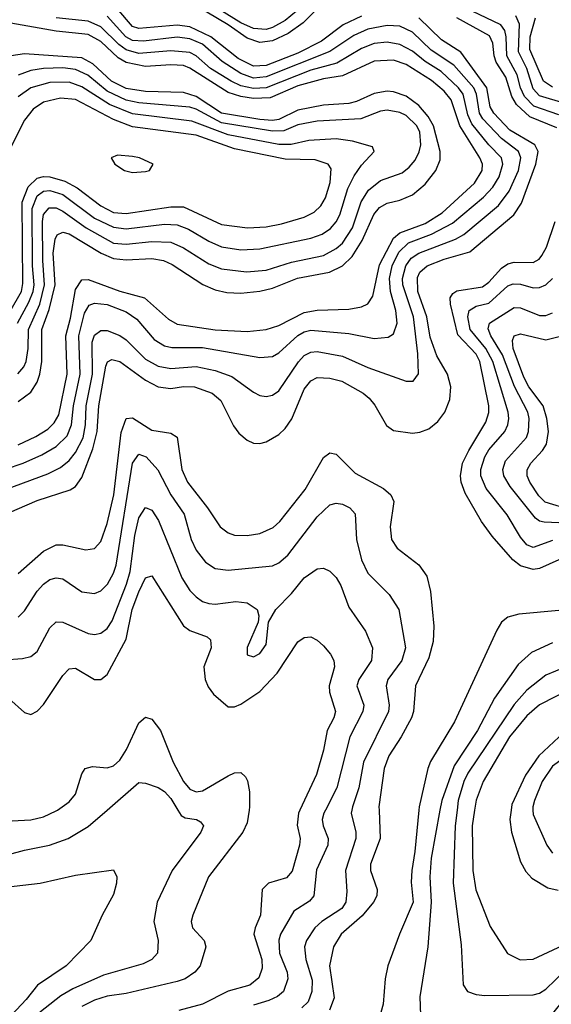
# Model space of a CAD drawing. Header units: inches. Extents: x 1308407 to 1441228, y 959628 to 1036311.
# Tile 234 of 256: x 1341235 to 1342907, y 999389 to 1002484. Entities that reach past the tile are written whole.
import ezdxf

# ---------------------------------------------------------------- set-up
doc = ezdxf.new("R2010")
doc.units = ezdxf.units.IN
doc.header["$MEASUREMENT"] = 0
doc.layers.add('B3040', color=7, linetype='Continuous')
doc.layers.add('B3949', color=7, linetype='Continuous')

msp = doc.modelspace()

# ---------------------------------------------------------------- linework, layer by layer
at = {"layer": 'B3040', "color": 5}
for points, elevation in [([(1342105.5, 1002510), (1342070, 1002481.2), (1342030, 1002458.9), (1342010, 1002453.4), (1341970, 1002455.8), (1341930, 1002473.6), (1341790, 1002561.7)], 3260), ([(1342310, 1002494.8), (1342252.4, 1002467.6), (1342183.6, 1002416.4), (1342110, 1002378.7), (1342010, 1002339.4), (1341970, 1002337.7), (1341921.9, 1002361.9), (1341836.3, 1002430), (1341770, 1002461.5), (1341730, 1002466.9), (1341610, 1002456.1), (1341590, 1002462.4), (1341539.9, 1002519.9)], 3320), ([(1342197, 1002543), (1342126.3, 1002473.7), (1342079.4, 1002440.6), (1342030, 1002417.1), (1341990, 1002411.8), (1341950, 1002425.6), (1341890, 1002467.2), (1341790, 1002527.1)], 3280), ([(1341170, 1000921.5), (1341290, 1000973), (1341394.1, 1001005.9), (1341410, 1001016.8), (1341430, 1001044.8), (1341465, 1001135), (1341478.6, 1001190), (1341483.6, 1001270), (1341505.6, 1001394.4), (1341511.4, 1001408.6), (1341524.3, 1001415.7), (1341550, 1001409.3), (1341630, 1001350.4), (1341670, 1001329.7), (1341710, 1001324.8), (1341750, 1001330.7), (1341784.9, 1001330), (1341840.5, 1001310), (1341867.4, 1001287.4), (1341907.2, 1001207.2), (1341924.1, 1001184.1), (1341950, 1001161.8), (1341970, 1001153.2), (1341990, 1001151.6), (1342010, 1001156.6), (1342050, 1001179.8), (1342070, 1001198.8), (1342090.7, 1001229.3), (1342130, 1001322.6), (1342150, 1001348.9), (1342170, 1001358.9), (1342210, 1001356.9), (1342247.9, 1001347.9), (1342314.8, 1001310), (1342334.4, 1001294.4), (1342352.1, 1001272.1), (1342388.2, 1001208.2), (1342410, 1001193), (1342470, 1001184.7), (1342493, 1001187), (1342521.7, 1001198.3), (1342550, 1001220.9), (1342571.8, 1001250), (1342587.7, 1001290), (1342590.3, 1001330), (1342579.9, 1001370), (1342547.2, 1001427.2), (1342525.6, 1001485.6), (1342514.8, 1001550), (1342487.2, 1001630), (1342486.4, 1001673.6), (1342493.6, 1001690), (1342515.8, 1001710), (1342570, 1001731), (1342650, 1001753.7), (1342789.3, 1001870.7), (1342813.3, 1001906.7), (1342858.5, 1002030), (1342865.2, 1002070), (1342855.3, 1002090), (1342776.4, 1002136.4), (1342725.7, 1002190), (1342714.9, 1002210), (1342703.9, 1002270), (1342622.1, 1002382.1), (1342560.9, 1002420.9), (1342490, 1002489.1)], 3320), ([(1341190, 1001006.9), (1341323.5, 1001056.5), (1341363.6, 1001076.4), (1341390, 1001098.5), (1341410, 1001123.3), (1341434.3, 1001170), (1341441.7, 1001210), (1341443.9, 1001270), (1341463.6, 1001370), (1341463.2, 1001470), (1341470, 1001492.1), (1341490, 1001507.1), (1341510, 1001506.8), (1341550, 1001491.1), (1341570, 1001477.2), (1341630, 1001416.6), (1341670, 1001395.3), (1341710, 1001387.6), (1341790, 1001393.5), (1341850, 1001381.1), (1341902.4, 1001362.4), (1341970, 1001313.6), (1341990, 1001303), (1342010, 1001299.1), (1342030, 1001303.7), (1342050, 1001317.7), (1342111.7, 1001408.3), (1342130, 1001427.9), (1342150, 1001439.1), (1342170, 1001440.6), (1342250, 1001426.2), (1342330, 1001391), (1342450, 1001348), (1342472.4, 1001347.6), (1342488.9, 1001371.1), (1342486.8, 1001433.2), (1342473.1, 1001550), (1342439.6, 1001650), (1342439.1, 1001670), (1342449.3, 1001710), (1342466, 1001734), (1342489.9, 1001750), (1342605.5, 1001794.5), (1342631.3, 1001808.7), (1342740.6, 1001899.4), (1342774.7, 1001945.3), (1342803.6, 1002010), (1342810.8, 1002050), (1342803.7, 1002070), (1342749.6, 1002110), (1342691.8, 1002171.8), (1342681.1, 1002190), (1342671.9, 1002250), (1342662.9, 1002270), (1342600.3, 1002340.3), (1342528.4, 1002388.4), (1342470, 1002444.9), (1342430, 1002463.4), (1342390, 1002465.6), (1342330, 1002453.8), (1342285.9, 1002434.1), (1342210, 1002383.9), (1342010, 1002304.2), (1341970, 1002300.2), (1341930, 1002314.3), (1341872.1, 1002352.1), (1341810, 1002406.3), (1341770, 1002423.8), (1341730, 1002428.3), (1341623.8, 1002416.2), (1341590, 1002418.6), (1341568.3, 1002430), (1341510, 1002495)], 3340), ([(1341190, 1001071.3), (1341245.7, 1001090), (1341304, 1001116), (1341350, 1001142.6), (1341384, 1001176), (1341398.2, 1001210), (1341404.4, 1001270), (1341425.1, 1001370), (1341420.5, 1001490), (1341438.3, 1001561.7), (1341453.1, 1001586.9), (1341470, 1001592.4), (1341510, 1001588.3), (1341570, 1001566.1), (1341602.8, 1001542.8), (1341658.2, 1001478.2), (1341690, 1001458.7), (1341713.5, 1001453.5), (1341810, 1001453.4), (1341990, 1001421.9), (1342030, 1001425.2), (1342050, 1001436.6), (1342110, 1001491.1), (1342130, 1001502.7), (1342150, 1001507.8), (1342270, 1001497.9), (1342350, 1001481.7), (1342393.6, 1001486.4), (1342410, 1001496.9), (1342421.8, 1001530), (1342418.1, 1001570), (1342400.5, 1001630), (1342397.8, 1001670), (1342406.1, 1001710), (1342427, 1001753), (1342458, 1001782), (1342530.3, 1001809.7), (1342595.6, 1001844.4), (1342693.9, 1001926.1), (1342722.8, 1001957.2), (1342743.1, 1001990), (1342754.1, 1002030), (1342750.3, 1002050), (1342709.9, 1002090), (1342656.7, 1002156.7), (1342644.4, 1002184.4), (1342630, 1002249.9), (1342615.3, 1002270), (1342560.7, 1002320.7), (1342510, 1002352.6), (1342470, 1002384.9), (1342430, 1002406.2), (1342390, 1002413.3), (1342350, 1002408.5), (1342310, 1002393.5), (1342232.6, 1002347.4), (1342150, 1002325.6), (1342010, 1002269.5), (1341970, 1002267.2), (1341930, 1002275.9), (1341899.6, 1002290), (1341835, 1002330), (1341790, 1002369.9), (1341770, 1002380.2), (1341710, 1002386), (1341610, 1002377.5), (1341570, 1002388.8), (1341546.2, 1002406.2), (1341490, 1002461.6), (1341450, 1002479.3), (1341350, 1002489.5)], 3360), ([(1342924.1, 1002144.1), (1342838.9, 1002178.9), (1342797.3, 1002217.3), (1342782.4, 1002242.4), (1342763.5, 1002303.5), (1342733.5, 1002350), (1342727, 1002370), (1342723.2, 1002410), (1342712.8, 1002432.8), (1342610, 1002489.7)], 3280), ([(1342930, 1002185.2), (1342852.2, 1002212.2), (1342822.2, 1002242.2), (1342809.4, 1002269.4), (1342799.8, 1002310), (1342767.2, 1002370), (1342765.2, 1002430), (1342760.5, 1002450), (1342747.6, 1002467.6), (1342658.1, 1002510)], 3260), ([(1342950, 1002220.7), (1342870, 1002244.8), (1342850, 1002266.5), (1342830, 1002330), (1342803.2, 1002383.2), (1342806.3, 1002470), (1342795.4, 1002495.4)], 3240), ([(1342910, 1002272), (1342882.4, 1002290), (1342839.3, 1002390), (1342840.3, 1002430), (1342857.1, 1002490)], 3220), ([(1341230, 1001147.9), (1341286.1, 1001173.9), (1341323.1, 1001196.9), (1341343.7, 1001216.3), (1341357.7, 1001242.3), (1341384, 1001370), (1341379.9, 1001490), (1341394.6, 1001545.4), (1341410, 1001636.3), (1341430, 1001666.5), (1341450, 1001667.3), (1341550, 1001630.6), (1341627.8, 1001610), (1341702.9, 1001542.9), (1341730, 1001526.8), (1341850, 1001508.9), (1341950, 1001504), (1342010, 1001509.7), (1342050, 1001522.4), (1342130, 1001563.9), (1342170, 1001571), (1342270, 1001573.6), (1342310, 1001581.3), (1342329.5, 1001590.5), (1342345.6, 1001614.4), (1342366.6, 1001713.4), (1342410, 1001797.2), (1342430, 1001813.7), (1342510, 1001843.7), (1342563.3, 1001876.7), (1342665.2, 1001970), (1342688.9, 1002010), (1342689.9, 1002030), (1342682, 1002050), (1342618.8, 1002150), (1342591.9, 1002231.9), (1342570, 1002259.2), (1342530, 1002292.9), (1342450, 1002343.2), (1342410, 1002356), (1342350, 1002352.9), (1342250, 1002307.7), (1342190, 1002298.3), (1342110, 1002276.1), (1342022.1, 1002237.9), (1341970, 1002235.7), (1341930, 1002241.9), (1341890, 1002255), (1341770, 1002331.4), (1341750, 1002339.3), (1341710, 1002341.8), (1341630, 1002336.9), (1341570, 1002348.9), (1341544.3, 1002364.3), (1341490, 1002415.3), (1341450, 1002437.6), (1341350, 1002447.8), (1341170, 1002479)], 3380), ([(1341230, 1001283.5), (1341270, 1001312.8), (1341290, 1001345.1), (1341298, 1001370), (1341304.4, 1001410), (1341304.2, 1001510), (1341327.5, 1001572.5), (1341346.1, 1001650), (1341340.3, 1001750), (1341346.4, 1001793.6), (1341352.6, 1001807.4), (1341370, 1001816), (1341390, 1001810.7), (1341491, 1001750), (1341530, 1001733.5), (1341570, 1001729.1), (1341650, 1001733.6), (1341686.6, 1001726.6), (1341714, 1001714), (1341811.1, 1001651.1), (1341850, 1001634.6), (1341886.8, 1001626.8), (1341930, 1001624.3), (1341990, 1001630.1), (1342030, 1001639.6), (1342108.3, 1001671.7), (1342209.3, 1001690.7), (1342250, 1001710.7), (1342280.9, 1001739.1), (1342311.9, 1001790), (1342348.6, 1001871.4), (1342366.2, 1001893.8), (1342390, 1001907.3), (1342430, 1001916.1), (1342470, 1001932.9), (1342510, 1001966.8), (1342543.4, 1002010), (1342557.1, 1002042.9), (1342557.3, 1002070), (1342536, 1002150), (1342519.8, 1002179.8), (1342490, 1002214.2), (1342450, 1002243.2), (1342410, 1002257.5), (1342390, 1002258.6), (1342350, 1002252.1), (1342293.6, 1002226.4), (1342270, 1002220.4), (1342190, 1002215), (1342110, 1002198.9), (1342049.7, 1002170.3), (1342030, 1002166.9), (1341990, 1002170), (1341870, 1002190.3), (1341790, 1002242.1), (1341750, 1002255.3), (1341630, 1002258.5), (1341570, 1002267.9), (1341523.3, 1002290), (1341464.8, 1002344.8), (1341430, 1002364.2), (1341250, 1002376.9), (1341207.9, 1002370)], 3420), ([(1341229.1, 1001370.9), (1341247.7, 1001392.3), (1341255.2, 1001410), (1341261.2, 1001450), (1341262.6, 1001510), (1341297.9, 1001590), (1341313.3, 1001650), (1341307.2, 1001727.2), (1341306.3, 1001850), (1341310, 1001871.5), (1341327.4, 1001892.6), (1341350, 1001892.1), (1341370, 1001882.1), (1341443.7, 1001830), (1341530, 1001781.7), (1341570, 1001778), (1341650, 1001786.4), (1341710, 1001784.2), (1341750, 1001766.9), (1341830, 1001716.3), (1341870, 1001700.9), (1341948.5, 1001691.5), (1342010, 1001696.7), (1342090, 1001722.2), (1342190, 1001742.8), (1342230, 1001764.4), (1342250, 1001781.2), (1342281.6, 1001830), (1342309.2, 1001910.8), (1342331.6, 1001948.4), (1342370, 1001978.4), (1342437.5, 1002002.5), (1342460, 1002020), (1342478.1, 1002041.9), (1342491.5, 1002068.5), (1342496, 1002090), (1342493.5, 1002130), (1342484.3, 1002150), (1342450, 1002182.8), (1342430, 1002192.5), (1342390, 1002198.9), (1342370, 1002195.8), (1342307.9, 1002172.1), (1342170, 1002164.9), (1342110, 1002153), (1342065.8, 1002134.2), (1342030, 1002133), (1341870, 1002159.6), (1341790, 1002202.5), (1341770, 1002208.9), (1341610, 1002222.2), (1341570, 1002230.7), (1341510, 1002258.8), (1341448.9, 1002308.9), (1341410, 1002327.6), (1341370, 1002332.5), (1341309.6, 1002330.4), (1341270, 1002324.3), (1341230, 1002309.2)], 3440), ([(1341228.1, 1001530), (1341263.9, 1001596.1), (1341276.7, 1001630), (1341279.9, 1001650), (1341275.4, 1001710), (1341274.4, 1001890), (1341289.5, 1001930), (1341310, 1001944.6), (1341330, 1001947.3), (1341370, 1001934.3), (1341470, 1001860.5), (1341530, 1001831.2), (1341570, 1001826.7), (1341690, 1001841.4), (1341730, 1001839.3), (1341765.5, 1001825.5), (1341830, 1001787.6), (1341870, 1001770.4), (1341930, 1001760.6), (1341990, 1001763.3), (1342150, 1001796.7), (1342185.8, 1001810), (1342212, 1001828), (1342230, 1001848.1), (1342241.3, 1001870), (1342267.1, 1001952.9), (1342286.5, 1001993.5), (1342310, 1002026.8), (1342349.7, 1002070), (1342343.9, 1002083.9), (1342281.6, 1002101.6), (1342230, 1002109.2), (1342144.3, 1002104.3), (1342088.3, 1002091.7), (1342050, 1002092), (1341890, 1002121.5), (1341775.7, 1002164.3), (1341590, 1002187.4), (1341517.2, 1002217.2), (1341430, 1002272.9), (1341390, 1002287.8), (1341330, 1002286.5), (1341270, 1002269.1), (1341230, 1002240.8)], 3460), ([(1341170, 1001508.7), (1341240.7, 1001630), (1341245.2, 1001654.8), (1341242.7, 1001910), (1341261.8, 1001958.2), (1341290, 1001985.5), (1341310, 1001990.8), (1341330, 1001989.8), (1341376.6, 1001976.6), (1341415.7, 1001955.7), (1341490, 1001898.5), (1341530, 1001878.3), (1341570, 1001874.5), (1341710, 1001895.7), (1341750, 1001895.6), (1341870, 1001839.6), (1341950.9, 1001829.1), (1342010, 1001833.1), (1342057.8, 1001842.2), (1342130, 1001863), (1342160.8, 1001879.2), (1342181.7, 1001898.3), (1342196.6, 1001923.4), (1342211.6, 1001971.6), (1342214.9, 1002014.9), (1342205, 1002030), (1342163.8, 1002043.8), (1342070, 1002045.8), (1341910, 1002078.1), (1341790, 1002120.5), (1341590, 1002147.5), (1341530, 1002170.2), (1341410, 1002232.8), (1341363, 1002237), (1341310, 1002224.8), (1341277.4, 1002202.6), (1341250, 1002167.6), (1341169.4, 1002010)], 3480), ([(1342930, 1000786.3), (1342870, 1000758.6), (1342850, 1000756.3), (1342810, 1000767.3), (1342786.1, 1000786.1), (1342720.6, 1000860.6), (1342686.9, 1000906.9), (1342636.2, 1000996.2), (1342622.8, 1001030), (1342620.7, 1001050), (1342627.7, 1001090), (1342647.1, 1001130), (1342701.3, 1001218.7), (1342710.5, 1001249.5), (1342710.7, 1001270), (1342681.9, 1001410), (1342670, 1001432.3), (1342612.9, 1001492.9), (1342589.2, 1001590), (1342588.4, 1001610), (1342596.9, 1001623.1), (1342610, 1001631.9), (1342690, 1001644.4), (1342710, 1001659), (1342750, 1001703.2), (1342770, 1001716.4), (1342790, 1001721.3), (1342850, 1001720.5), (1342868.4, 1001731.6), (1342877.2, 1001742.8), (1342891.1, 1001768.9), (1342918.7, 1001850)], 3280), ([(1342910, 1000847.4), (1342850, 1000825.3), (1342830, 1000833.5), (1342810, 1000857), (1342767.8, 1000927.8), (1342701.8, 1001010), (1342684.8, 1001050), (1342684.8, 1001070), (1342697.4, 1001110), (1342710, 1001131.9), (1342760.5, 1001190), (1342769.9, 1001210), (1342772.7, 1001230), (1342770.6, 1001250), (1342723.3, 1001410), (1342700.6, 1001450), (1342651.2, 1001510), (1342644.1, 1001550), (1342647.9, 1001570), (1342670, 1001583.3), (1342710, 1001593.3), (1342770, 1001647.1), (1342786.5, 1001653.5), (1342810, 1001652.2), (1342850, 1001640.8), (1342870, 1001641.8), (1342890, 1001650.6), (1342910, 1001670.1)], 3260), ([(1342930, 1000902.4), (1342884.5, 1000904.5), (1342870, 1000907.7), (1342857.3, 1000917.3), (1342777.1, 1001017.1), (1342757.9, 1001050), (1342754.4, 1001070), (1342762.6, 1001097.4), (1342829.1, 1001170.9), (1342835.4, 1001190), (1342836.7, 1001230), (1342832.9, 1001250), (1342790.9, 1001330.9), (1342753.7, 1001430), (1342716.1, 1001490), (1342708.1, 1001511.9), (1342712.7, 1001530), (1342790, 1001578.9), (1342810, 1001578.4), (1342870, 1001553.6), (1342890, 1001554.3), (1342910, 1001562.5)], 3240), ([(1342970, 1000942), (1342887.1, 1000967.1), (1342867, 1000987), (1342839, 1001030), (1342831, 1001050), (1342831, 1001069), (1342842.5, 1001090), (1342879.2, 1001130), (1342891.2, 1001150), (1342898.4, 1001190), (1342893.1, 1001230), (1342881.1, 1001270), (1342836.3, 1001330), (1342820.5, 1001360.5), (1342787.1, 1001450), (1342784.3, 1001475.7), (1342790, 1001490.7), (1342810, 1001497), (1342890, 1001477.9), (1342939.8, 1001490)], 3220), ([(1341230, 1000743.1), (1341310, 1000813.4), (1341350, 1000833.1), (1341370, 1000833.1), (1341442.7, 1000817.3), (1341470, 1000822.1), (1341490, 1000843.5), (1341510, 1000900.2), (1341530.9, 1000990), (1341553.7, 1001186.3), (1341570, 1001230.1), (1341590, 1001232.4), (1341650, 1001193.6), (1341710, 1001183.8), (1341730, 1001171.8), (1341745, 1001070), (1341762.1, 1001030), (1341825.2, 1000950), (1341865.4, 1000890), (1341890, 1000870.9), (1341910, 1000864.2), (1341950, 1000862.7), (1341990, 1000869), (1342032.5, 1000887.5), (1342053.2, 1000906.8), (1342132.3, 1001007.7), (1342190, 1001107.6), (1342210, 1001122.7), (1342230, 1001118.5), (1342290, 1001058.9), (1342379.2, 1001010), (1342402.3, 1000990), (1342411.3, 1000970), (1342400.1, 1000890), (1342403.8, 1000850), (1342422.4, 1000822.4), (1342490.6, 1000770.6), (1342515.2, 1000735.2), (1342526.6, 1000686.6), (1342537.4, 1000577.4), (1342535.4, 1000530), (1342521.5, 1000478.5), (1342480.1, 1000390), (1342473.3, 1000310), (1342466.8, 1000290), (1342434.9, 1000230), (1342396, 1000170), (1342380.8, 1000130), (1342364.5, 1000010), (1342364.9, 1000000)], 3280), ([(1341230, 1000605.7), (1341250, 1000625.8), (1341290, 1000688), (1341309.9, 1000710), (1341330, 1000724.2), (1341349.6, 1000730), (1341370, 1000726.1), (1341430, 1000686), (1341470, 1000680.8), (1341490, 1000688.8), (1341510.7, 1000710), (1341530, 1000744.2), (1341538.2, 1000770), (1341589.7, 1001090), (1341610, 1001118), (1341632.8, 1001110), (1341669.1, 1001069.1), (1341710.1, 1000990), (1341751.7, 1000930), (1341774.6, 1000850), (1341790, 1000816.8), (1341819.2, 1000779.2), (1341850, 1000759.2), (1341890, 1000753.4), (1342030, 1000767.9), (1342050, 1000777.3), (1342078.6, 1000801.4), (1342170, 1000921.2), (1342210, 1000959), (1342230, 1000964.8), (1342250, 1000961.4), (1342272.6, 1000950), (1342290, 1000930.3), (1342294.4, 1000850), (1342310, 1000786), (1342330, 1000744.6), (1342396.8, 1000676.8), (1342427.4, 1000630), (1342447.7, 1000510), (1342436.6, 1000470), (1342392.8, 1000410), (1342387.8, 1000390), (1342397.2, 1000330), (1342394.3, 1000310), (1342315.8, 1000150), (1342301.7, 1000070), (1342281.9, 1000010), (1342279.9, 1000000)], 3260), ([(1341127.3, 1000467.3), (1341243.7, 1000476.3), (1341270, 1000482.5), (1341290, 1000497.8), (1341330, 1000572.3), (1341350, 1000590.9), (1341370, 1000590.1), (1341450, 1000555.1), (1341470, 1000551.5), (1341490, 1000555.3), (1341510, 1000570.2), (1341525.3, 1000594.7), (1341570.9, 1000710), (1341582, 1000750), (1341597.3, 1000862.7), (1341610, 1000918.5), (1341630, 1000950.2), (1341650, 1000942), (1341671.8, 1000910), (1341744.3, 1000730), (1341770, 1000690.1), (1341790, 1000669.5), (1341810, 1000655.7), (1341830, 1000649.1), (1341850, 1000647.2), (1341914.8, 1000654.8), (1341950, 1000651.5), (1341981.5, 1000630), (1341986.9, 1000610), (1341984.7, 1000590), (1341950.4, 1000510.4), (1341950, 1000488), (1341970, 1000480.9), (1341990, 1000491.7), (1342010, 1000520.4), (1342017.7, 1000590), (1342040.3, 1000630), (1342090, 1000680.9), (1342130, 1000730.1), (1342170, 1000757.8), (1342190, 1000760.4), (1342210, 1000750.4), (1342230, 1000730.4), (1342245.1, 1000705.1), (1342270, 1000637.4), (1342322.4, 1000562.4), (1342344.2, 1000510), (1342340.8, 1000470), (1342301.2, 1000410), (1342295.5, 1000390), (1342317, 1000330), (1342313.8, 1000310), (1342272.8, 1000230), (1342231.9, 1000070), (1342196.4, 1000000)], 3240), ([(1341200.9, 1000350), (1341250, 1000306.5), (1341270, 1000300.7), (1341290, 1000310.2), (1341310, 1000331.8), (1341370, 1000422.6), (1341390, 1000444.1), (1341410, 1000446.3), (1341470, 1000410.2), (1341490, 1000410.2), (1341510, 1000426.3), (1341570, 1000536.8), (1341588.8, 1000630), (1341610, 1000686.1), (1341630, 1000729.2), (1341650, 1000735.5), (1341750, 1000579.2), (1341770, 1000563.9), (1341824.7, 1000544.7), (1341835.2, 1000535.2), (1341836.8, 1000510), (1341814, 1000450), (1341818, 1000410), (1341827.2, 1000387.2), (1341844, 1000364), (1341890, 1000324.1), (1341910, 1000324.6), (1341930, 1000333), (1341990, 1000372.9), (1342044.3, 1000430), (1342110, 1000528.1), (1342130, 1000542.3), (1342150, 1000544.6), (1342170, 1000534.3), (1342190, 1000516.5), (1342212.8, 1000490), (1342223, 1000470), (1342224.6, 1000450), (1342208.6, 1000390), (1342209.6, 1000370), (1342228.5, 1000310), (1342223.1, 1000290), (1342201.4, 1000250), (1342190, 1000188.2), (1342168.6, 1000111.4), (1342115.9, 1000000)], 3220), ([(1342930, 1000627.2), (1342805, 1000615), (1342770, 1000605.6), (1342750.1, 1000589.9), (1342735, 1000565), (1342602.4, 1000277.6), (1342527.2, 1000152.8), (1342518.3, 1000130), (1342491.2, 1000010), (1342490.3, 1000000)], 3320), ([(1342910, 1000525.4), (1342844.9, 1000495.1), (1342802.5, 1000457.5), (1342728.5, 1000351.5), (1342674.1, 1000250), (1342600.8, 1000139.2), (1342562, 1000030), (1342556.5, 1000000)], 3340), ([(1342950, 1000448.7), (1342890, 1000423.7), (1342830, 1000376.9), (1342790, 1000331.5), (1342643.8, 1000116.2), (1342631.7, 1000090), (1342614.2, 1000030), (1342610.4, 1000000)], 3360), ([(1342970, 1000381.5), (1342870, 1000331), (1342830, 1000296.5), (1342775.6, 1000230), (1342692, 1000090), (1342670, 1000030.9), (1342665.2, 1000000)], 3380), ([(1343875.1, 1000000), (1343868.7, 1000070), (1343821.6, 1000210), (1343814.6, 1000334.6), (1343793.4, 1000370), (1343767.8, 1000387.8), (1343732.9, 1000392.9), (1343678.3, 1000381.7), (1343590, 1000381), (1343554.4, 1000370), (1343510, 1000348.2), (1343447.6, 1000332.4), (1343390, 1000303.8), (1343364.1, 1000295.9), (1343195.8, 1000275.8), (1343090, 1000283.8), (1342990, 1000259.4), (1342930, 1000229.2), (1342867.8, 1000170), (1342825.1, 1000110), (1342782.6, 1000017.4), (1342780.1, 1000000)], 3420), ([(1343833.1, 1000000), (1343833, 1000030), (1343826.8, 1000070), (1343779.3, 1000190), (1343756.5, 1000296.5), (1343741.5, 1000321.5), (1343717.5, 1000337.5), (1343630, 1000345.5), (1343590, 1000342.5), (1343530, 1000317.1), (1343450, 1000295.5), (1343390, 1000264), (1343370, 1000258.5), (1343210, 1000235.2), (1343110, 1000225.8), (1343018.8, 1000201.2), (1342970, 1000180.8), (1342910, 1000138.2), (1342878, 1000090), (1342853.6, 1000030), (1342848.5, 1000010), (1342849.1, 1000000)], 3440), ([(1341354, 1000000), (1341390, 1000025.7), (1341410.6, 1000049.4), (1341430, 1000114), (1341441, 1000130), (1341463.6, 1000136.4), (1341510, 1000132.9), (1341530, 1000139), (1341550, 1000157.2), (1341571, 1000190), (1341610, 1000273.8), (1341630, 1000292.2), (1341650, 1000286), (1341677.3, 1000250), (1341717.9, 1000150), (1341750.1, 1000090), (1341770, 1000065.5), (1341790, 1000057.4), (1341810, 1000060.4), (1341890, 1000107.8), (1341910, 1000117.2), (1341930, 1000117.6), (1341944.8, 1000104.8), (1341951.3, 1000091.3), (1341957.3, 1000057.3), (1341957.8, 1000010), (1341956.3, 1000000)], 3180), ([(1341509.6, 1000000), (1341610, 1000086.5), (1341630, 1000084.7), (1341670, 1000071), (1341690, 1000058.4), (1341710, 1000035.9), (1341731.9, 1000000)], 3160)]:
    msp.add_lwpolyline(points, dxfattribs=dict(at, elevation=elevation))
at = {"layer": 'B3040', "color": 5, "elevation": 3520}
msp.add_lwpolyline([(1341542.1, 1002057.9), (1341522.6, 1002050), (1341534, 1002030), (1341564.6, 1002010), (1341590, 1002003.6), (1341630, 1002006.6), (1341642.9, 1002010), (1341655.1, 1002030), (1341611.3, 1002050), (1341590, 1002054.2)], close=True, dxfattribs=at)
at = {"layer": 'B3949', "color": 5}
for points, elevation in [([(1340951.4, 1000000), (1341000.7, 999840.7), (1341010, 999827.2), (1341036.1, 999816.1), (1341070, 999816.4), (1341136.6, 999843.4), (1341250, 999873.9), (1341329.1, 999889.1), (1341387.4, 999910), (1341450, 999948.7), (1341509.6, 1000000)], 3160), ([(1341075.4, 1000000), (1341090, 999980.7), (1341110, 999970.2), (1341170, 999964.3), (1341270, 999969.6), (1341310, 999978.2), (1341350, 999997.1), (1341354, 1000000)], 3180), ([(1341731.9, 1000000), (1341742.6, 999982.6), (1341755.4, 999975.4), (1341790.5, 999970), (1341803.2, 999963.2), (1341812.8, 999950), (1341804.6, 999930), (1341714.8, 999810), (1341667.2, 999710), (1341656.8, 999650), (1341670.2, 999589.8), (1341667.9, 999550), (1341650.3, 999530), (1341623.4, 999516.6), (1341498.6, 999481.4), (1341402, 999438), (1341364.1, 999415.9), (1341280.7, 999350)], 3160), ([(1341956.3, 1000000), (1341950, 999959.5), (1341936.8, 999930), (1341828.2, 999790), (1341779.8, 999670), (1341774.1, 999650), (1341778.4, 999630), (1341815.3, 999590), (1341820.1, 999570), (1341802.2, 999510), (1341786.1, 999490), (1341755.5, 999470), (1341730, 999461.4), (1341570, 999423.5), (1341510, 999414.9), (1341470, 999402.1), (1341430, 999382.8)], 3180), ([(1342115.9, 1000000), (1342111.2, 999990), (1342107.4, 999952.6), (1342116.5, 999910), (1342115.2, 999890), (1342091.7, 999808.3), (1342073.4, 999786.6), (1342017.7, 999770), (1341997.7, 999750), (1341992.4, 999670), (1341975.1, 999630), (1341971.7, 999610), (1341996.8, 999530), (1341997.5, 999502.5), (1341987.3, 999472.7), (1341958.9, 999450), (1341890, 999431.2), (1341809.9, 999390.1), (1341735.3, 999370)], 3220), ([(1342196.4, 1000000), (1342191.4, 999990), (1342186.2, 999970), (1342189.2, 999950), (1342205.3, 999910), (1342204, 999890), (1342168.1, 999811.9), (1342160.4, 999730), (1342146.5, 999713.5), (1342097.5, 999682.5), (1342055.3, 999610), (1342049.4, 999590.6), (1342052.1, 999550), (1342075.7, 999490), (1342078.1, 999470), (1342064, 999430), (1342046, 999414), (1342018.4, 999401.6), (1341970, 999387.2)], 3240), ([(1342279.9, 1000000), (1342277.8, 999990), (1342292.2, 999930), (1342292.1, 999910), (1342259.2, 999810), (1342264, 999744), (1342260.1, 999710), (1342247.6, 999690), (1342185.5, 999650), (1342162.9, 999630), (1342136.9, 999590), (1342131, 999570), (1342134.6, 999530), (1342154.5, 999465.5), (1342153.9, 999430), (1342142.3, 999397.7), (1342122.1, 999377.9)], 3260), ([(1342364.9, 1000000), (1342368.6, 999910), (1342338.5, 999830), (1342338.1, 999810), (1342359.4, 999750), (1342358.3, 999730), (1342347.9, 999710), (1342312.4, 999667.6), (1342246, 999610), (1342221.8, 999570), (1342209.4, 999510), (1342223.4, 999410), (1342209.5, 999370.5)], 3280), ([(1342490.3, 1000000), (1342477.8, 999870), (1342467.6, 999810), (1342466.3, 999773.7), (1342472.2, 999710), (1342428.8, 999610), (1342392.9, 999510), (1342384.2, 999470), (1342377.9, 999390), (1342362.9, 999337.1)], 3320), ([(1342556.5, 1000000), (1342529, 999849), (1342524.2, 999790), (1342528.7, 999710), (1342518.2, 999570), (1342493.4, 999413.4), (1342495.3, 999355.3), (1342501.3, 999341.3), (1342513, 999333), (1342589, 999329), (1342630, 999328.2), (1342730, 999337), (1342793.4, 999326.6), (1342850, 999327.2), (1342890, 999342.6), (1342905.8, 999354.2), (1342951.7, 999410)], 3340), ([(1342610.4, 1000000), (1342604.2, 999950), (1342598.2, 999770), (1342623.3, 999576.7), (1342630, 999451), (1342643.6, 999430), (1342670, 999420.1), (1342697.4, 999417.4), (1342850, 999419.3), (1342870, 999424.6), (1342890, 999437.3), (1342950, 999495.7)], 3360), ([(1342665.2, 1000000), (1342657.5, 999950), (1342659.6, 999810), (1342669.5, 999749.5), (1342714, 999634), (1342769.1, 999549.1), (1342809.1, 999529.1), (1342850, 999531.3), (1342944.5, 999575.5)], 3380), ([(1342780.1, 1000000), (1342775.8, 999970), (1342781.5, 999930), (1342810, 999836.9), (1342827, 999807), (1342845.9, 999785.9), (1342895.4, 999755.4), (1342928.3, 999748.3)], 3420), ([(1342849.1, 1000000), (1342850, 999986), (1342892.9, 999890), (1342910, 999864.6)], 3440), ([(1341190, 999757.2), (1341299, 999770), (1341410, 999795.5), (1341530, 999812.2), (1341540.3, 999790), (1341539.7, 999770), (1341530, 999734.5), (1341494, 999670), (1341458.5, 999590), (1341380.5, 999510), (1341290.6, 999449.4), (1341255.3, 999404.7), (1341178.1, 999321.9)], 3140)]:
    msp.add_lwpolyline(points, dxfattribs=dict(at, elevation=elevation))

doc.saveas('drawing.dxf')
